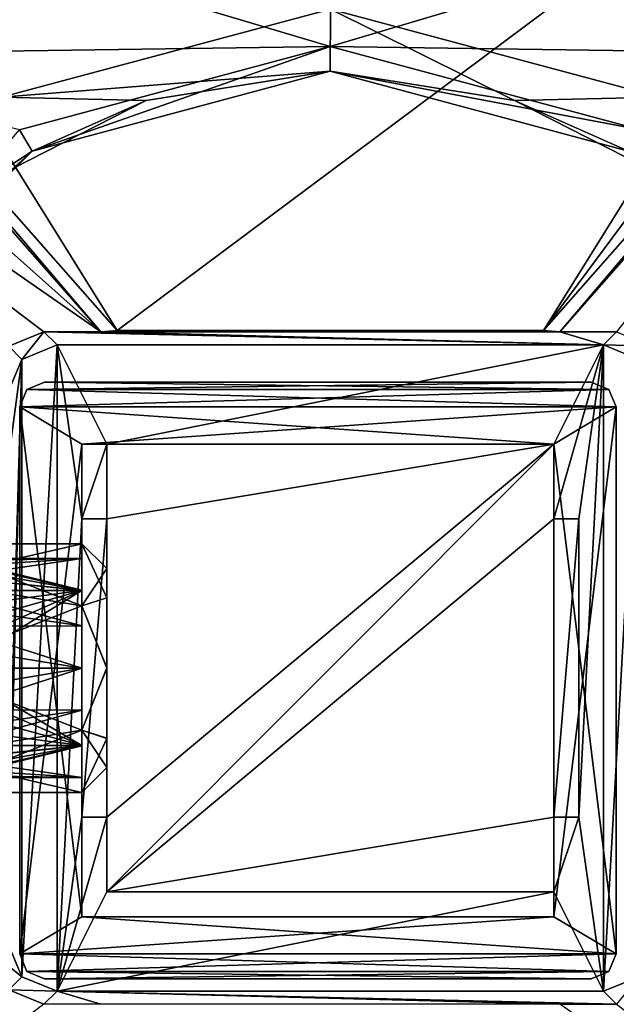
# Model space of a CAD drawing. Header units: millimetres. Extents: x -78 to 55, y -55 to 55.
# Tile 33 of 74: x -6 to 6, y -7 to 13. Entities that reach past the tile are written whole.
import ezdxf

# ---------------------------------------------------------------- set-up
doc = ezdxf.new("R2010")
doc.units = ezdxf.units.MM
doc.header["$LTSCALE"] = 81.481481
for name, color, linetype in [('130', 7, 'CONTINUOUS'), ('162', 7, 'CONTINUOUS'), ('178', 7, 'CONTINUOUS'), ('179', 7, 'CONTINUOUS'), ('180', 7, 'CONTINUOUS'), ('187', 7, 'CONTINUOUS'), ('188', 7, 'CONTINUOUS'), ('190', 7, 'CONTINUOUS'), ('195', 7, 'CONTINUOUS'), ('196', 7, 'CONTINUOUS'), ('197', 7, 'CONTINUOUS'), ('198', 7, 'CONTINUOUS'), ('209', 7, 'CONTINUOUS'), ('210', 7, 'CONTINUOUS'), ('213', 7, 'CONTINUOUS'), ('214', 7, 'CONTINUOUS'), ('215', 7, 'CONTINUOUS'), ('216', 7, 'CONTINUOUS'), ('217', 7, 'CONTINUOUS'), ('218', 7, 'CONTINUOUS'), ('219', 7, 'CONTINUOUS'), ('220', 7, 'CONTINUOUS'), ('221', 7, 'CONTINUOUS'), ('222', 7, 'CONTINUOUS'), ('223', 7, 'CONTINUOUS'), ('224', 7, 'CONTINUOUS'), ('225', 7, 'CONTINUOUS'), ('226', 7, 'CONTINUOUS'), ('227', 7, 'CONTINUOUS'), ('228', 7, 'CONTINUOUS'), ('31', 7, 'CONTINUOUS'), ('33', 7, 'CONTINUOUS'), ('34', 7, 'CONTINUOUS'), ('35', 7, 'CONTINUOUS'), ('422', 7, 'CONTINUOUS'), ('423', 7, 'CONTINUOUS'), ('424', 7, 'CONTINUOUS'), ('428', 7, 'CONTINUOUS'), ('436', 7, 'CONTINUOUS'), ('49', 7, 'CONTINUOUS'), ('60', 7, 'CONTINUOUS'), ('61', 7, 'CONTINUOUS'), ('610', 7, 'CONTINUOUS'), ('611', 7, 'CONTINUOUS'), ('612', 7, 'CONTINUOUS'), ('613', 7, 'CONTINUOUS'), ('614', 7, 'CONTINUOUS'), ('615', 7, 'CONTINUOUS'), ('616', 7, 'CONTINUOUS'), ('617', 7, 'CONTINUOUS'), ('618', 7, 'CONTINUOUS'), ('619', 7, 'CONTINUOUS'), ('620', 7, 'CONTINUOUS'), ('621', 7, 'CONTINUOUS'), ('622', 7, 'CONTINUOUS'), ('623', 7, 'CONTINUOUS')]:
    doc.layers.add(name, color=color, linetype=linetype)

msp = doc.modelspace()

# ---------------------------------------------------------------- linework, layer by layer
at = {"layer": '130', "linetype": 'CONTINUOUS'}
for points in [[(-68.5, -21, 94.35), (11.5, -21, 94.35), (-68.5, 21, 94.35), (-68.5, -21, 94.35)], [(-68.5, 21, 94.35), (11.5, -21, 94.35), (11.5, 21, 94.35), (-68.5, 21, 94.35)]]:
    msp.add_3dface(points, dxfattribs=at)
at = {"layer": '162', "linetype": 'CONTINUOUS'}
msp.add_3dface([(-5.762, -6.762, 90.35), (-18.34, -16.286, 90.35), (-6.469, -6.469, 90.35), (-5.762, -6.762, 90.35)], dxfattribs=at)
at = {"layer": '178', "linetype": 'CONTINUOUS'}
msp.add_3dface([(18.34, -16.286, 90.35), (4.619, -6.762, 90.35), (5.762, -6.762, 90.35), (18.34, -16.286, 90.35)], dxfattribs=at)
at = {"layer": '179', "linetype": 'CONTINUOUS'}
for points in [[(-4.619, -6.762, 90.35), (-5.762, -6.762, 90.35), (-5.5, -6.5, 75.35), (-4.619, -6.762, 90.35)], [(4.619, -6.762, 90.35), (-4.619, -6.762, 90.35), (-5.5, -6.5, 75.35), (4.619, -6.762, 90.35)], [(5.762, -6.762, 90.35), (4.619, -6.762, 90.35), (-5.5, -6.5, 75.35), (5.762, -6.762, 90.35)], [(5.5, -6.5, 75.35), (5.762, -6.762, 90.35), (-5.5, -6.5, 75.35), (5.5, -6.5, 75.35)]]:
    msp.add_3dface(points, dxfattribs=at)
at = {"layer": '180', "linetype": 'CONTINUOUS'}
msp.add_3dface([(5.762, -6.762, 90.35), (5.5, -6.5, 75.35), (6.207, -6.207, 75.35), (5.762, -6.762, 90.35)], dxfattribs=at)
at = {"layer": '187', "linetype": 'CONTINUOUS'}
msp.add_3dface([(4.619, 6.762, 90.35), (15.32, 18.909, 90.35), (5.762, 6.762, 90.35), (4.619, 6.762, 90.35)], dxfattribs=at)
at = {"layer": '188', "linetype": 'CONTINUOUS'}
for points in [[(15.238, 18.949, 90.85), (15.279, 18.929, 90.6), (4.619, 6.762, 90.35), (15.238, 18.949, 90.85)], [(15.238, 18.949, 90.85), (4.619, 6.762, 90.35), (14.928, 18.783, 91.546), (15.238, 18.949, 90.85)], [(15.279, 18.929, 90.6), (15.32, 18.909, 90.35), (4.619, 6.762, 90.35), (15.279, 18.929, 90.6)], [(14.928, 18.783, 91.546), (4.619, 6.762, 90.35), (14.667, 18.546, 91.768), (14.928, 18.783, 91.546)], [(14.667, 18.546, 91.768), (4.619, 6.762, 90.35), (14.377, 18.238, 91.85), (14.667, 18.546, 91.768)], [(14.377, 18.238, 91.85), (4.619, 6.762, 90.35), (4.29, 6.788, 91.85), (14.377, 18.238, 91.85)]]:
    msp.add_3dface(points, dxfattribs=at)
at = {"layer": '190', "linetype": 'CONTINUOUS'}
for points in [[(-14.377, 18.238, 91.85), (-11.75, 18.75, 91.85), (-4.29, 6.788, 91.85), (-14.377, 18.238, 91.85)], [(-11.75, 18.75, 91.85), (11.75, 18.75, 91.85), (-4.29, 6.788, 91.85), (-11.75, 18.75, 91.85)], [(11.75, 18.75, 91.85), (4.29, 6.788, 91.85), (-4.29, 6.788, 91.85), (11.75, 18.75, 91.85)], [(4.29, 6.788, 91.85), (11.75, 18.75, 91.85), (13.088, 18.621, 91.85), (4.29, 6.788, 91.85)], [(14.377, 18.238, 91.85), (4.29, 6.788, 91.85), (13.088, 18.621, 91.85), (14.377, 18.238, 91.85)]]:
    msp.add_3dface(points, dxfattribs=at)
at = {"layer": '195', "linetype": 'CONTINUOUS'}
for points in [[(-15.32, 18.909, 90.35), (-14.377, 18.238, 91.85), (-4.619, 6.762, 90.35), (-15.32, 18.909, 90.35)], [(-14.377, 18.238, 91.85), (-4.29, 6.788, 91.85), (-4.619, 6.762, 90.35), (-14.377, 18.238, 91.85)]]:
    msp.add_3dface(points, dxfattribs=at)
at = {"layer": '196', "linetype": 'CONTINUOUS'}
for points in [[(-16.997, 17.789, 90.35), (-15.32, 18.909, 90.35), (-4.619, 6.762, 90.35), (-16.997, 17.789, 90.35)], [(-18.34, 16.286, 90.35), (-16.997, 17.789, 90.35), (-4.619, 6.762, 90.35), (-18.34, 16.286, 90.35)], [(-18.34, 16.286, 90.35), (-4.619, 6.762, 90.35), (-5.762, 6.762, 90.35), (-18.34, 16.286, 90.35)], [(-6.469, 6.469, 90.35), (-18.34, 16.286, 90.35), (-5.762, 6.762, 90.35), (-6.469, 6.469, 90.35)]]:
    msp.add_3dface(points, dxfattribs=at)
at = {"layer": '197', "linetype": 'CONTINUOUS'}
for points in [[(-5.762, 6.762, 90.35), (-4.619, 6.762, 90.35), (5.5, 6.5, 75.35), (-5.762, 6.762, 90.35)], [(-5.5, 6.5, 75.35), (-5.762, 6.762, 90.35), (5.5, 6.5, 75.35), (-5.5, 6.5, 75.35)], [(-4.29, 6.788, 91.85), (4.619, 6.762, 90.35), (-4.619, 6.762, 90.35), (-4.29, 6.788, 91.85)], [(-4.619, 6.762, 90.35), (4.619, 6.762, 90.35), (5.5, 6.5, 75.35), (-4.619, 6.762, 90.35)], [(4.29, 6.788, 91.85), (4.619, 6.762, 90.35), (-4.29, 6.788, 91.85), (4.29, 6.788, 91.85)], [(4.619, 6.762, 90.35), (5.762, 6.762, 90.35), (5.5, 6.5, 75.35), (4.619, 6.762, 90.35)]]:
    msp.add_3dface(points, dxfattribs=at)
at = {"layer": '198', "linetype": 'CONTINUOUS'}
for points in [[(-6.469, 6.469, 90.35), (-5.762, 6.762, 90.35), (-6.207, 6.207, 75.35), (-6.469, 6.469, 90.35)], [(-5.762, 6.762, 90.35), (-5.5, 6.5, 75.35), (-6.207, 6.207, 75.35), (-5.762, 6.762, 90.35)], [(-6.5, 5.5, 75.35), (-6.469, 6.469, 90.35), (-6.207, 6.207, 75.35), (-6.5, 5.5, 75.35)]]:
    msp.add_3dface(points, dxfattribs=at)
at = {"layer": '209', "linetype": 'CONTINUOUS'}
for points in [[(-6.762, -5.762, 90.35), (-6.5, -5.5, 75.35), (-6.207, -6.207, 75.35), (-6.762, -5.762, 90.35)], [(-6.469, -6.469, 90.35), (-6.762, -5.762, 90.35), (-6.207, -6.207, 75.35), (-6.469, -6.469, 90.35)], [(-5.5, -6.5, 75.35), (-6.469, -6.469, 90.35), (-6.207, -6.207, 75.35), (-5.5, -6.5, 75.35)], [(-5.762, -6.762, 90.35), (-6.469, -6.469, 90.35), (-5.5, -6.5, 75.35), (-5.762, -6.762, 90.35)]]:
    msp.add_3dface(points, dxfattribs=at)
at = {"layer": '210', "linetype": 'CONTINUOUS'}
for points in [[(-5.5, 6.5, 75.35), (-5.5, -6.5, 75.35), (-6.207, -6.207, 75.35), (-5.5, 6.5, 75.35)], [(-6.207, 6.207, 75.35), (-5.5, 6.5, 75.35), (-6.207, -6.207, 75.35), (-6.207, 6.207, 75.35)], [(-5.5, -6.5, 75.35), (-5.5, 6.5, 75.35), (-5, 3, 75.35), (-5.5, -6.5, 75.35)], [(-5.5, 6.5, 75.35), (5.5, 6.5, 75.35), (-4.5, 4.5, 75.35), (-5.5, 6.5, 75.35)], [(-5.5, 6.5, 75.35), (-4.5, 4.5, 75.35), (-5, 3, 75.35), (-5.5, 6.5, 75.35)], [(-4.5, 4.5, 75.35), (5.5, 6.5, 75.35), (4.5, 4.5, 75.35), (-4.5, 4.5, 75.35)], [(4.5, 4.5, 75.35), (5.5, 6.5, 75.35), (4.5, 3, 75.35), (4.5, 4.5, 75.35)], [(4.5, 3, 75.35), (5.5, 6.5, 75.35), (5, 3, 75.35), (4.5, 3, 75.35)], [(5.5, 6.5, 75.35), (5.5, -6.5, 75.35), (5, -3, 75.35), (5.5, 6.5, 75.35)], [(5, 3, 75.35), (5.5, 6.5, 75.35), (5, -3, 75.35), (5, 3, 75.35)], [(5.5, -6.5, 75.35), (5.5, 6.5, 75.35), (6.207, 6.207, 75.35), (5.5, -6.5, 75.35)], [(-6.5, 5.5, 75.35), (-6.207, 6.207, 75.35), (-6.5, 4, 75.35), (-6.5, 5.5, 75.35)], [(-6.5, 4, 75.35), (-6.207, 6.207, 75.35), (-6.5, -4, 75.35), (-6.5, 4, 75.35)], [(-6.5, -4, 75.35), (-6.207, 6.207, 75.35), (-6.5, -5.5, 75.35), (-6.5, -4, 75.35)], [(-6.5, -5.5, 75.35), (-6.207, 6.207, 75.35), (-6.207, -6.207, 75.35), (-6.5, -5.5, 75.35)], [(6.207, -6.207, 75.35), (5.5, -6.5, 75.35), (6.207, 6.207, 75.35), (6.207, -6.207, 75.35)], [(-5, 3, 75.35), (-4.5, 4.5, 75.35), (-4.5, 3, 75.35), (-5, 3, 75.35)], [(-5, -3, 75.35), (-5.5, -6.5, 75.35), (-5, 3, 75.35), (-5, -3, 75.35)], [(-4.5, -4.5, 75.35), (-5.5, -6.5, 75.35), (-4.5, -3, 75.35), (-4.5, -4.5, 75.35)], [(-4.5, -3, 75.35), (-5.5, -6.5, 75.35), (-5, -3, 75.35), (-4.5, -3, 75.35)], [(5, -3, 75.35), (5.5, -6.5, 75.35), (4.5, -4.5, 75.35), (5, -3, 75.35)], [(4.5, -3, 75.35), (5, -3, 75.35), (4.5, -4.5, 75.35), (4.5, -3, 75.35)], [(5.5, -6.5, 75.35), (-5.5, -6.5, 75.35), (4.5, -4.5, 75.35), (5.5, -6.5, 75.35)], [(4.5, -4.5, 75.35), (-5.5, -6.5, 75.35), (-4.5, -4.5, 75.35), (4.5, -4.5, 75.35)]]:
    msp.add_3dface(points, dxfattribs=at)
at = {"layer": '213', "linetype": 'CONTINUOUS'}
for points in [[(5.762, 6.762, 90.35), (6.469, 6.469, 90.35), (5.5, 6.5, 75.35), (5.762, 6.762, 90.35)], [(5.5, 6.5, 75.35), (6.469, 6.469, 90.35), (6.207, 6.207, 75.35), (5.5, 6.5, 75.35)]]:
    msp.add_3dface(points, dxfattribs=at)
at = {"layer": '214', "linetype": 'CONTINUOUS'}
for points in [[(-4.5, 4.5, 75.35), (4.5, 4.5, 75.35), (4.5, 4.5, 91.85), (-4.5, 4.5, 75.35)], [(-4.5, 4.5, 91.85), (-4.5, 4.5, 75.35), (4.5, 4.5, 91.85), (-4.5, 4.5, 91.85)]]:
    msp.add_3dface(points, dxfattribs=at)
at = {"layer": '215', "linetype": 'CONTINUOUS'}
for points in [[(-4.5, 4.5, 91.85), (4.5, 4.5, 91.85), (-4.5, 3, 91.85), (-4.5, 4.5, 91.85)], [(-4.5, 3, 91.85), (4.5, 4.5, 91.85), (-4.5, -3, 91.85), (-4.5, 3, 91.85)], [(-4.5, -3, 91.85), (4.5, 4.5, 91.85), (-4.5, -4.5, 91.85), (-4.5, -3, 91.85)], [(-4.5, -4.5, 91.85), (4.5, 4.5, 91.85), (4.5, 3, 91.85), (-4.5, -4.5, 91.85)], [(-5, 3, 91.85), (-4.5, 3, 91.85), (-5, -3, 91.85), (-5, 3, 91.85)], [(-5, -3, 91.85), (-4.5, 3, 91.85), (-4.5, -3, 91.85), (-5, -3, 91.85)], [(4.5, -3, 91.85), (-4.5, -4.5, 91.85), (4.5, 3, 91.85), (4.5, -3, 91.85)], [(5, -3, 91.85), (4.5, -3, 91.85), (5, 3, 91.85), (5, -3, 91.85)], [(5, 3, 91.85), (4.5, -3, 91.85), (4.5, 3, 91.85), (5, 3, 91.85)], [(4.5, -4.5, 91.85), (-4.5, -4.5, 91.85), (4.5, -3, 91.85), (4.5, -4.5, 91.85)]]:
    msp.add_3dface(points, dxfattribs=at)
at = {"layer": '216', "linetype": 'CONTINUOUS'}
for points in [[(-4.5, 3, 75.35), (-4.5, 4.5, 75.35), (-4.5, 4.5, 91.85), (-4.5, 3, 75.35)], [(-4.5, 3, 75.35), (-4.5, 4.5, 91.85), (-4.5, 3, 91.85), (-4.5, 3, 75.35)]]:
    msp.add_3dface(points, dxfattribs=at)
at = {"layer": '217', "linetype": 'CONTINUOUS'}
for points in [[(-5, 3, 75.35), (-4.5, 3, 75.35), (-4.5, 3, 91.85), (-5, 3, 75.35)], [(-5, 3, 75.35), (-4.5, 3, 91.85), (-5, 3, 91.85), (-5, 3, 75.35)]]:
    msp.add_3dface(points, dxfattribs=at)
at = {"layer": '218', "linetype": 'CONTINUOUS'}
for points in [[(-5, -3, 75.35), (-5, 3, 75.35), (-5, 1.557, 79.296), (-5, -3, 75.35)], [(-5, 3, 75.35), (-5, 3, 91.85), (-5, 2.2, 80.841), (-5, 3, 75.35)], [(-5, 1.557, 79.296), (-5, 3, 75.35), (-5, 2.2, 80.841), (-5, 1.557, 79.296)], [(-5, 3, 91.85), (-5, -3, 91.85), (-5, -1.557, 82.404), (-5, 3, 91.85)], [(-5, 2.2, 80.841), (-5, 3, 91.85), (-5, 1.566, 82.395), (-5, 2.2, 80.841)], [(-5, 1.566, 82.395), (-5, 3, 91.85), (-5, 0.848, 82.88), (-5, 1.566, 82.395)], [(-5, 0.848, 82.88), (-5, 3, 91.85), (-5, 0, 83.05), (-5, 0.848, 82.88)], [(-5, 0, 83.05), (-5, 3, 91.85), (-5, -1.557, 82.404), (-5, 0, 83.05)], [(-5, 0, 78.65), (-5, -3, 75.35), (-5, 1.557, 79.296), (-5, 0, 78.65)], [(-5, -3, 75.35), (-5, 0, 78.65), (-5, -0.848, 78.82), (-5, -3, 75.35)], [(-5, -1.566, 79.305), (-5, -3, 75.35), (-5, -0.848, 78.82), (-5, -1.566, 79.305)], [(-5, -1.557, 82.404), (-5, -3, 91.85), (-5, -2.2, 80.859), (-5, -1.557, 82.404)], [(-5, -2.2, 80.859), (-5, -3, 75.35), (-5, -1.566, 79.305), (-5, -2.2, 80.859)], [(-5, -3, 91.85), (-5, -3, 75.35), (-5, -2.2, 80.859), (-5, -3, 91.85)]]:
    msp.add_3dface(points, dxfattribs=at)
at = {"layer": '219', "linetype": 'CONTINUOUS'}
for points in [[(-4.5, -3, 75.35), (-5, -3, 75.35), (-5, -3, 91.85), (-4.5, -3, 75.35)], [(-4.5, -3, 75.35), (-5, -3, 91.85), (-4.5, -3, 91.85), (-4.5, -3, 75.35)]]:
    msp.add_3dface(points, dxfattribs=at)
at = {"layer": '220', "linetype": 'CONTINUOUS'}
for points in [[(-4.5, -4.5, 75.35), (-4.5, -3, 75.35), (-4.5, -3, 91.85), (-4.5, -4.5, 75.35)], [(-4.5, -4.5, 75.35), (-4.5, -3, 91.85), (-4.5, -4.5, 91.85), (-4.5, -4.5, 75.35)]]:
    msp.add_3dface(points, dxfattribs=at)
at = {"layer": '221', "linetype": 'CONTINUOUS'}
for points in [[(4.5, -4.5, 75.35), (-4.5, -4.5, 75.35), (-4.5, -4.5, 91.85), (4.5, -4.5, 75.35)], [(4.5, -4.5, 75.35), (-4.5, -4.5, 91.85), (4.5, -4.5, 91.85), (4.5, -4.5, 75.35)]]:
    msp.add_3dface(points, dxfattribs=at)
at = {"layer": '222', "linetype": 'CONTINUOUS'}
for points in [[(4.5, -3, 75.35), (4.5, -4.5, 75.35), (4.5, -4.5, 91.85), (4.5, -3, 75.35)], [(4.5, -3, 75.35), (4.5, -4.5, 91.85), (4.5, -3, 91.85), (4.5, -3, 75.35)]]:
    msp.add_3dface(points, dxfattribs=at)
at = {"layer": '223', "linetype": 'CONTINUOUS'}
for points in [[(5, -3, 75.35), (4.5, -3, 75.35), (4.5, -3, 91.85), (5, -3, 75.35)], [(5, -3, 75.35), (4.5, -3, 91.85), (5, -3, 91.85), (5, -3, 75.35)]]:
    msp.add_3dface(points, dxfattribs=at)
at = {"layer": '224', "linetype": 'CONTINUOUS'}
for points in [[(5, 3, 75.35), (5, -3, 75.35), (5, -3, 91.85), (5, 3, 75.35)], [(5, 3, 75.35), (5, -3, 91.85), (5, 3, 91.85), (5, 3, 75.35)]]:
    msp.add_3dface(points, dxfattribs=at)
at = {"layer": '225', "linetype": 'CONTINUOUS'}
for points in [[(4.5, 3, 75.35), (5, 3, 75.35), (5, 3, 91.85), (4.5, 3, 75.35)], [(4.5, 3, 75.35), (5, 3, 91.85), (4.5, 3, 91.85), (4.5, 3, 75.35)]]:
    msp.add_3dface(points, dxfattribs=at)
at = {"layer": '226', "linetype": 'CONTINUOUS'}
for points in [[(4.5, 4.5, 75.35), (4.5, 3, 75.35), (4.5, 3, 91.85), (4.5, 4.5, 75.35)], [(4.5, 4.5, 91.85), (4.5, 4.5, 75.35), (4.5, 3, 91.85), (4.5, 4.5, 91.85)]]:
    msp.add_3dface(points, dxfattribs=at)
at = {"layer": '227', "linetype": 'CONTINUOUS'}
for points in [[(-7.597, 2.2, 80.85), (-5, 1.566, 82.395), (-7.606, 2.158, 81.279), (-7.597, 2.2, 80.85)], [(-5, 2.2, 80.841), (-5, 1.566, 82.395), (-7.597, 2.2, 80.85), (-5, 2.2, 80.841)], [(-7.588, 2.158, 80.421), (-5, 2.2, 80.841), (-7.597, 2.2, 80.85), (-7.588, 2.158, 80.421)], [(-7.579, 2.032, 80.008), (-5, 2.2, 80.841), (-7.588, 2.158, 80.421), (-7.579, 2.032, 80.008)], [(-7.571, 1.829, 79.628), (-5, 2.2, 80.841), (-7.579, 2.032, 80.008), (-7.571, 1.829, 79.628)], [(-5, 1.557, 79.296), (-5, 2.2, 80.841), (-7.571, 1.829, 79.628), (-5, 1.557, 79.296)], [(-7.615, 2.032, 81.692), (-5, 1.566, 82.395), (-7.623, 1.829, 82.072), (-7.615, 2.032, 81.692)], [(-7.606, 2.158, 81.279), (-5, 1.566, 82.395), (-7.615, 2.032, 81.692), (-7.606, 2.158, 81.279)], [(-7.623, 1.829, 82.072), (-5, 1.566, 82.395), (-7.63, 1.556, 82.406), (-7.623, 1.829, 82.072)], [(-7.564, 1.556, 79.294), (-5, 1.557, 79.296), (-7.571, 1.829, 79.628), (-7.564, 1.556, 79.294)], [(-7.63, 1.556, 82.406), (-5, 0.848, 82.88), (-7.635, 1.222, 82.679), (-7.63, 1.556, 82.406)], [(-5, 1.566, 82.395), (-5, 0.848, 82.88), (-7.63, 1.556, 82.406), (-5, 1.566, 82.395)], [(-7.558, 1.222, 79.021), (-5, 1.557, 79.296), (-7.564, 1.556, 79.294), (-7.558, 1.222, 79.021)], [(-7.553, 0.842, 78.817), (-5, 1.557, 79.296), (-7.558, 1.222, 79.021), (-7.553, 0.842, 78.817)], [(-7.551, 0.429, 78.692), (-5, 1.557, 79.296), (-7.553, 0.842, 78.817), (-7.551, 0.429, 78.692)], [(-7.55, 0, 78.65), (-5, 1.557, 79.296), (-7.551, 0.429, 78.692), (-7.55, 0, 78.65)], [(-5, 0, 78.65), (-5, 1.557, 79.296), (-7.55, 0, 78.65), (-5, 0, 78.65)], [(-7.635, 1.222, 82.679), (-5, 0.848, 82.88), (-7.64, 0.842, 82.883), (-7.635, 1.222, 82.679)], [(-7.64, 0.842, 82.883), (-5, 0, 83.05), (-7.642, 0.429, 83.008), (-7.64, 0.842, 82.883)], [(-5, 0.848, 82.88), (-5, 0, 83.05), (-7.64, 0.842, 82.883), (-5, 0.848, 82.88)], [(-7.642, 0.429, 83.008), (-5, 0, 83.05), (-7.643, 0, 83.05), (-7.642, 0.429, 83.008)]]:
    msp.add_3dface(points, dxfattribs=at)
at = {"layer": '228', "linetype": 'CONTINUOUS'}
for points in [[(-5, 0, 83.05), (-5, -1.557, 82.404), (-7.643, 0, 83.05), (-5, 0, 83.05)], [(-7.643, 0, 83.05), (-5, -1.557, 82.404), (-7.643, -0.429, 83.008), (-7.643, 0, 83.05)], [(-5, -0.848, 78.82), (-5, 0, 78.65), (-7.553, -0.842, 78.817), (-5, -0.848, 78.82)], [(-7.553, -0.842, 78.817), (-5, 0, 78.65), (-7.55, -0.429, 78.692), (-7.553, -0.842, 78.817)], [(-5, 0, 78.65), (-7.55, 0, 78.65), (-7.55, -0.429, 78.692), (-5, 0, 78.65)], [(-7.643, -0.429, 83.008), (-5, -1.557, 82.404), (-7.64, -0.842, 82.883), (-7.643, -0.429, 83.008)], [(-7.64, -0.842, 82.883), (-5, -1.557, 82.404), (-7.636, -1.222, 82.679), (-7.64, -0.842, 82.883)], [(-5, -1.566, 79.305), (-5, -0.848, 78.82), (-7.563, -1.556, 79.294), (-5, -1.566, 79.305)], [(-7.563, -1.556, 79.294), (-5, -0.848, 78.82), (-7.557, -1.222, 79.021), (-7.563, -1.556, 79.294)], [(-7.557, -1.222, 79.021), (-5, -0.848, 78.82), (-7.553, -0.842, 78.817), (-7.557, -1.222, 79.021)], [(-7.636, -1.222, 82.679), (-5, -1.557, 82.404), (-7.63, -1.556, 82.406), (-7.636, -1.222, 82.679)], [(-7.63, -1.556, 82.406), (-5, -1.557, 82.404), (-7.623, -1.829, 82.072), (-7.63, -1.556, 82.406)], [(-5, -1.557, 82.404), (-5, -2.2, 80.859), (-7.623, -1.829, 82.072), (-5, -1.557, 82.404)], [(-5, -2.2, 80.859), (-5, -1.566, 79.305), (-7.597, -2.2, 80.85), (-5, -2.2, 80.859)], [(-7.597, -2.2, 80.85), (-5, -1.566, 79.305), (-7.587, -2.158, 80.421), (-7.597, -2.2, 80.85)], [(-7.587, -2.158, 80.421), (-5, -1.566, 79.305), (-7.578, -2.032, 80.008), (-7.587, -2.158, 80.421)], [(-7.578, -2.032, 80.008), (-5, -1.566, 79.305), (-7.57, -1.829, 79.628), (-7.578, -2.032, 80.008)], [(-7.57, -1.829, 79.628), (-5, -1.566, 79.305), (-7.563, -1.556, 79.294), (-7.57, -1.829, 79.628)], [(-7.623, -1.829, 82.072), (-5, -2.2, 80.859), (-7.615, -2.032, 81.692), (-7.623, -1.829, 82.072)], [(-7.615, -2.032, 81.692), (-5, -2.2, 80.859), (-7.606, -2.158, 81.279), (-7.615, -2.032, 81.692)], [(-7.606, -2.158, 81.279), (-5, -2.2, 80.859), (-7.597, -2.2, 80.85), (-7.606, -2.158, 81.279)]]:
    msp.add_3dface(points, dxfattribs=at)
at = {"layer": '31', "linetype": 'CONTINUOUS'}
for points in [[(0.006, 13.25, 70), (-6.614, 11.481, 70), (0, 12, 67.835), (0.006, 13.25, 70)], [(3.708, 11.413, 67.835), (0.006, 13.25, 70), (0, 12, 67.835), (3.708, 11.413, 67.835)], [(6.623, 11.476, 70), (0.006, 13.25, 70), (3.708, 11.413, 67.835), (6.623, 11.476, 70)], [(0, 12, 67.835), (-6.614, 11.481, 70), (-3.708, 11.413, 67.835), (0, 12, 67.835)], [(-3.708, 11.413, 67.835), (-6.614, 11.481, 70), (-7.053, 9.708, 67.835), (-3.708, 11.413, 67.835)], [(7.053, 9.708, 67.835), (6.623, 11.476, 70), (3.708, 11.413, 67.835), (7.053, 9.708, 67.835)]]:
    msp.add_3dface(points, dxfattribs=at)
at = {"layer": '33', "linetype": 'CONTINUOUS'}
msp.add_3dface([(-10.392, -6, 57.8), (-7.053, -9.708, 67.835), (-6, -10.392, 57.8), (-10.392, -6, 57.8)], dxfattribs=at)
at = {"layer": '34', "linetype": 'CONTINUOUS'}
for points in [[(-10.392, -6, 57.8), (-6, -10.392, 57.8), (-10.824, -6.252, 57.3), (-10.392, -6, 57.8)], [(-10.824, -6.252, 57.3), (-6, -10.392, 57.8), (-6.252, -10.824, 57.3), (-10.824, -6.252, 57.3)]]:
    msp.add_3dface(points, dxfattribs=at)
at = {"layer": '35', "linetype": 'CONTINUOUS'}
for points in [[(-12.321, 12.321, 57.3), (-8.715, 15.089, 57.3), (0, 12.5, 57.3), (-12.321, 12.321, 57.3)], [(-8.715, 15.089, 57.3), (8.715, 15.089, 57.3), (0, 12.5, 57.3), (-8.715, 15.089, 57.3)], [(8.715, 15.089, 57.3), (12.321, 12.321, 57.3), (0, 12.5, 57.3), (8.715, 15.089, 57.3)], [(-6.252, 10.824, 57.3), (-12.321, 12.321, 57.3), (0, 12.5, 57.3), (-6.252, 10.824, 57.3)], [(0, 12.5, 57.3), (12.321, 12.321, 57.3), (6.252, 10.824, 57.3), (0, 12.5, 57.3)]]:
    msp.add_3dface(points, dxfattribs=at)
at = {"layer": '422', "linetype": 'CONTINUOUS'}
for points in [[(-4.5, 2, 80.85), (-5, 2.5, 80.85), (-5, 1.25, 83.015), (-4.5, 2, 80.85)], [(-4.5, 1.413, 82.266), (-4.5, 2, 80.85), (-5, 1.25, 83.015), (-4.5, 1.413, 82.266)], [(-4.5, -0.001, 82.85), (-4.5, 1.413, 82.266), (-5, 1.25, 83.015), (-4.5, -0.001, 82.85)], [(-5, -1.25, 83.015), (-4.5, -0.001, 82.85), (-5, 1.25, 83.015), (-5, -1.25, 83.015)], [(-4.5, -1.414, 82.264), (-4.5, -0.001, 82.85), (-5, -1.25, 83.015), (-4.5, -1.414, 82.264)], [(-5, -2.5, 80.85), (-4.5, -1.414, 82.264), (-5, -1.25, 83.015), (-5, -2.5, 80.85)], [(-4.5, -2, 80.85), (-4.5, -1.414, 82.264), (-5, -2.5, 80.85), (-4.5, -2, 80.85)]]:
    msp.add_3dface(points, dxfattribs=at)
at = {"layer": '423', "linetype": 'CONTINUOUS'}
for points in [[(-5, 2.5, 80.85), (-4.5, 2, 80.85), (-4.5, 1.414, 79.436), (-5, 2.5, 80.85)], [(-5, 1.25, 78.685), (-5, 2.5, 80.85), (-4.5, 1.414, 79.436), (-5, 1.25, 78.685)], [(-4.5, 0.001, 78.85), (-5, 1.25, 78.685), (-4.5, 1.414, 79.436), (-4.5, 0.001, 78.85)], [(-5, -1.25, 78.685), (-5, 1.25, 78.685), (-4.5, 0.001, 78.85), (-5, -1.25, 78.685)], [(-4.5, -1.413, 79.434), (-5, -1.25, 78.685), (-4.5, 0.001, 78.85), (-4.5, -1.413, 79.434)], [(-4.5, -2, 80.85), (-5, -2.5, 80.85), (-5, -1.25, 78.685), (-4.5, -2, 80.85)], [(-4.5, -2, 80.85), (-5, -1.25, 78.685), (-4.5, -1.413, 79.434), (-4.5, -2, 80.85)]]:
    msp.add_3dface(points, dxfattribs=at)
at = {"layer": '424', "linetype": 'CONTINUOUS'}
for points in [[(-5, 2.5, 80.85), (-5, 1.25, 78.685), (-8.2, 2.5, 80.85), (-5, 2.5, 80.85)], [(-8.2, 2.5, 80.85), (-5, 1.25, 78.685), (-8.2, 1.768, 79.082), (-8.2, 2.5, 80.85)], [(-5, 1.25, 78.685), (-8.2, 0, 78.35), (-8.2, 1.768, 79.082), (-5, 1.25, 78.685)], [(-5, 1.25, 78.685), (-5, -1.25, 78.685), (-8.2, 0, 78.35), (-5, 1.25, 78.685)], [(-8.2, 0, 78.35), (-5, -1.25, 78.685), (-8.2, -1.768, 79.082), (-8.2, 0, 78.35)], [(-5, -1.25, 78.685), (-5, -2.5, 80.85), (-8.2, -1.768, 79.082), (-5, -1.25, 78.685)], [(-8.2, -1.768, 79.082), (-5, -2.5, 80.85), (-8.2, -2.5, 80.85), (-8.2, -1.768, 79.082)]]:
    msp.add_3dface(points, dxfattribs=at)
at = {"layer": '428', "linetype": 'CONTINUOUS'}
for points in [[(-5, 1.25, 83.015), (-5, 2.5, 80.85), (-8.2, 1.768, 82.618), (-5, 1.25, 83.015)], [(-5, 2.5, 80.85), (-8.2, 2.5, 80.85), (-8.2, 1.768, 82.618), (-5, 2.5, 80.85)], [(-5, 1.25, 83.015), (-8.2, 1.768, 82.618), (-8.2, 0, 83.35), (-5, 1.25, 83.015)], [(-5, -1.25, 83.015), (-5, 1.25, 83.015), (-8.2, 0, 83.35), (-5, -1.25, 83.015)], [(-5, -1.25, 83.015), (-8.2, 0, 83.35), (-8.2, -1.768, 82.618), (-5, -1.25, 83.015)], [(-5, -2.5, 80.85), (-5, -1.25, 83.015), (-8.2, -2.5, 80.85), (-5, -2.5, 80.85)], [(-8.2, -2.5, 80.85), (-5, -1.25, 83.015), (-8.2, -1.768, 82.618), (-8.2, -2.5, 80.85)]]:
    msp.add_3dface(points, dxfattribs=at)
at = {"layer": '436', "linetype": 'CONTINUOUS'}
for points in [[(-4.5, 2, 80.85), (-4.5, 1.413, 82.266), (-4.5, -2, 80.85), (-4.5, 2, 80.85)], [(-4.5, 2, 80.85), (-4.5, -2, 80.85), (-4.5, -1.413, 79.434), (-4.5, 2, 80.85)], [(-4.5, 2, 80.85), (-4.5, -1.413, 79.434), (-4.5, 1.414, 79.436), (-4.5, 2, 80.85)], [(-4.5, -1.413, 79.434), (-4.5, 0.001, 78.85), (-4.5, 1.414, 79.436), (-4.5, -1.413, 79.434)], [(-4.5, 1.413, 82.266), (-4.5, -0.001, 82.85), (-4.5, -1.414, 82.264), (-4.5, 1.413, 82.266)], [(-4.5, 1.413, 82.266), (-4.5, -1.414, 82.264), (-4.5, -2, 80.85), (-4.5, 1.413, 82.266)]]:
    msp.add_3dface(points, dxfattribs=at)
at = {"layer": '49', "linetype": 'CONTINUOUS'}
for points in [[(-6.614, 11.481, 70), (0.006, 13.25, 70), (-6.794, 13.5, 70), (-6.614, 11.481, 70)], [(0.006, 13.25, 70), (6.623, 11.476, 70), (6.794, 13.5, 70), (0.006, 13.25, 70)]]:
    msp.add_3dface(points, dxfattribs=at)
at = {"layer": '60', "linetype": 'CONTINUOUS'}
for points in [[(-6.252, 10.824, 57.3), (0, 12.5, 57.3), (-6, 10.392, 57.8), (-6.252, 10.824, 57.3)], [(-6, 10.392, 57.8), (0, 12.5, 57.3), (0, 12, 57.8), (-6, 10.392, 57.8)], [(0, 12.5, 57.3), (6.252, 10.824, 57.3), (0, 12, 57.8), (0, 12.5, 57.3)], [(0, 12, 57.8), (6.252, 10.824, 57.3), (6, 10.392, 57.8), (0, 12, 57.8)], [(-10.392, 6, 57.8), (-6.252, 10.824, 57.3), (-6, 10.392, 57.8), (-10.392, 6, 57.8)]]:
    msp.add_3dface(points, dxfattribs=at)
at = {"layer": '61', "linetype": 'CONTINUOUS'}
for points in [[(-3.708, 11.413, 67.835), (-6, 10.392, 57.8), (0, 12, 57.8), (-3.708, 11.413, 67.835)], [(0, 12, 67.835), (-3.708, 11.413, 67.835), (0, 12, 57.8), (0, 12, 67.835)], [(3.708, 11.413, 67.835), (0, 12, 67.835), (6, 10.392, 57.8), (3.708, 11.413, 67.835)], [(0, 12, 67.835), (0, 12, 57.8), (6, 10.392, 57.8), (0, 12, 67.835)], [(-3.708, 11.413, 67.835), (-7.053, 9.708, 67.835), (-6, 10.392, 57.8), (-3.708, 11.413, 67.835)], [(7.053, 9.708, 67.835), (3.708, 11.413, 67.835), (6, 10.392, 57.8), (7.053, 9.708, 67.835)], [(-9.708, 7.053, 67.835), (-10.392, 6, 57.8), (-6, 10.392, 57.8), (-9.708, 7.053, 67.835)], [(-7.053, 9.708, 67.835), (-9.708, 7.053, 67.835), (-6, 10.392, 57.8), (-7.053, 9.708, 67.835)]]:
    msp.add_3dface(points, dxfattribs=at)
at = {"layer": '610', "linetype": 'CONTINUOUS'}
for points in [[(-5.75, 5.75, 74.35), (5.604, 5.604, 74.35), (-6.104, 5.604, 74.35), (-5.75, 5.75, 74.35)], [(5.25, 5.75, 74.35), (5.604, 5.604, 74.35), (-5.75, 5.75, 74.35), (5.25, 5.75, 74.35)], [(-6.104, 5.604, 74.35), (5.75, 5.25, 74.35), (-6.25, 5.25, 74.35), (-6.104, 5.604, 74.35)], [(5.604, 5.604, 74.35), (5.75, 5.25, 74.35), (-6.104, 5.604, 74.35), (5.604, 5.604, 74.35)], [(-6.25, 5.25, 74.35), (5.75, 5.25, 74.35), (4.5, 4.5, 74.35), (-6.25, 5.25, 74.35)], [(-6.25, -5.75, 74.35), (-6.25, 5.25, 74.35), (-5, -5, 74.35), (-6.25, -5.75, 74.35)], [(-5, 4.5, 74.35), (-6.25, 5.25, 74.35), (4.5, 4.5, 74.35), (-5, 4.5, 74.35)], [(-6.25, 5.25, 74.35), (-5, 4.5, 74.35), (-5, -5, 74.35), (-6.25, 5.25, 74.35)], [(5.75, 5.25, 74.35), (5.75, -5.75, 74.35), (4.5, 4.5, 74.35), (5.75, 5.25, 74.35)], [(4.5, 4.5, 74.35), (5.75, -5.75, 74.35), (4.5, -5, 74.35), (4.5, 4.5, 74.35)], [(5.75, -5.75, 74.35), (-6.25, -5.75, 74.35), (-5, -5, 74.35), (5.75, -5.75, 74.35)], [(4.5, -5, 74.35), (5.75, -5.75, 74.35), (-5, -5, 74.35), (4.5, -5, 74.35)], [(5.75, -5.75, 74.35), (5.604, -6.104, 74.35), (-6.25, -5.75, 74.35), (5.75, -5.75, 74.35)], [(-6.25, -5.75, 74.35), (5.604, -6.104, 74.35), (-6.104, -6.104, 74.35), (-6.25, -5.75, 74.35)], [(5.604, -6.104, 74.35), (5.25, -6.25, 74.35), (-6.104, -6.104, 74.35), (5.604, -6.104, 74.35)], [(-6.104, -6.104, 74.35), (5.25, -6.25, 74.35), (-5.75, -6.25, 74.35), (-6.104, -6.104, 74.35)]]:
    msp.add_3dface(points, dxfattribs=at)
at = {"layer": '611', "linetype": 'CONTINUOUS'}
for points in [[(5.604, -6.104, 74.35), (5.75, -5.75, 74.35), (5.604, -6.104, 75.35), (5.604, -6.104, 74.35)], [(5.604, -6.104, 75.35), (5.75, -5.75, 74.35), (5.75, -5.75, 75.35), (5.604, -6.104, 75.35)], [(5.25, -6.25, 74.35), (5.604, -6.104, 74.35), (5.25, -6.25, 75.35), (5.25, -6.25, 74.35)], [(5.25, -6.25, 75.35), (5.604, -6.104, 74.35), (5.604, -6.104, 75.35), (5.25, -6.25, 75.35)]]:
    msp.add_3dface(points, dxfattribs=at)
at = {"layer": '612', "linetype": 'CONTINUOUS'}
for points in [[(-5.75, -6.25, 74.35), (5.25, -6.25, 74.35), (-5.75, -6.25, 75.35), (-5.75, -6.25, 74.35)], [(5.25, -6.25, 74.35), (5.25, -6.25, 75.35), (-5.75, -6.25, 75.35), (5.25, -6.25, 74.35)]]:
    msp.add_3dface(points, dxfattribs=at)
at = {"layer": '613', "linetype": 'CONTINUOUS'}
for points in [[(-6.25, -5.75, 74.35), (-6.104, -6.104, 74.35), (-6.25, -5.75, 75.35), (-6.25, -5.75, 74.35)], [(-6.25, -5.75, 75.35), (-6.104, -6.104, 74.35), (-6.104, -6.104, 75.35), (-6.25, -5.75, 75.35)], [(-6.104, -6.104, 74.35), (-5.75, -6.25, 74.35), (-6.104, -6.104, 75.35), (-6.104, -6.104, 74.35)], [(-5.75, -6.25, 74.35), (-5.75, -6.25, 75.35), (-6.104, -6.104, 75.35), (-5.75, -6.25, 74.35)]]:
    msp.add_3dface(points, dxfattribs=at)
at = {"layer": '614', "linetype": 'CONTINUOUS'}
for points in [[(-6.25, 5.25, 74.35), (-6.25, -5.75, 74.35), (-6.25, 5.25, 75.35), (-6.25, 5.25, 74.35)], [(-6.25, -5.75, 74.35), (-6.25, -5.75, 75.35), (-6.25, 5.25, 75.35), (-6.25, -5.75, 74.35)]]:
    msp.add_3dface(points, dxfattribs=at)
at = {"layer": '615', "linetype": 'CONTINUOUS'}
for points in [[(-5.75, 5.75, 74.35), (-6.104, 5.604, 74.35), (-5.75, 5.75, 75.35), (-5.75, 5.75, 74.35)], [(-5.75, 5.75, 75.35), (-6.104, 5.604, 74.35), (-6.104, 5.604, 75.35), (-5.75, 5.75, 75.35)], [(-6.104, 5.604, 74.35), (-6.25, 5.25, 74.35), (-6.104, 5.604, 75.35), (-6.104, 5.604, 74.35)], [(-6.25, 5.25, 74.35), (-6.25, 5.25, 75.35), (-6.104, 5.604, 75.35), (-6.25, 5.25, 74.35)]]:
    msp.add_3dface(points, dxfattribs=at)
at = {"layer": '616', "linetype": 'CONTINUOUS'}
for points in [[(5.25, 5.75, 74.35), (-5.75, 5.75, 74.35), (5.25, 5.75, 75.35), (5.25, 5.75, 74.35)], [(-5.75, 5.75, 74.35), (-5.75, 5.75, 75.35), (5.25, 5.75, 75.35), (-5.75, 5.75, 74.35)]]:
    msp.add_3dface(points, dxfattribs=at)
at = {"layer": '617', "linetype": 'CONTINUOUS'}
for points in [[(5.604, 5.604, 74.35), (5.25, 5.75, 74.35), (5.604, 5.604, 75.35), (5.604, 5.604, 74.35)], [(5.25, 5.75, 74.35), (5.25, 5.75, 75.35), (5.604, 5.604, 75.35), (5.25, 5.75, 74.35)], [(5.75, 5.25, 74.35), (5.604, 5.604, 74.35), (5.75, 5.25, 75.35), (5.75, 5.25, 74.35)], [(5.75, 5.25, 75.35), (5.604, 5.604, 74.35), (5.604, 5.604, 75.35), (5.75, 5.25, 75.35)]]:
    msp.add_3dface(points, dxfattribs=at)
at = {"layer": '618', "linetype": 'CONTINUOUS'}
for points in [[(5.75, -5.75, 74.35), (5.75, 5.25, 74.35), (5.75, -5.75, 75.35), (5.75, -5.75, 74.35)], [(5.75, -5.75, 75.35), (5.75, 5.25, 74.35), (5.75, 5.25, 75.35), (5.75, -5.75, 75.35)]]:
    msp.add_3dface(points, dxfattribs=at)
at = {"layer": '619', "linetype": 'CONTINUOUS'}
for points in [[(-5.75, 5.75, 75.35), (-6.104, 5.604, 75.35), (5.25, 5.75, 75.35), (-5.75, 5.75, 75.35)], [(5.25, 5.75, 75.35), (-6.104, 5.604, 75.35), (5.604, 5.604, 75.35), (5.25, 5.75, 75.35)], [(-6.104, 5.604, 75.35), (-6.25, 5.25, 75.35), (5.604, 5.604, 75.35), (-6.104, 5.604, 75.35)], [(-6.25, 5.25, 75.35), (5.75, 5.25, 75.35), (5.604, 5.604, 75.35), (-6.25, 5.25, 75.35)], [(-6.25, 5.25, 75.35), (-6.25, -5.75, 75.35), (-5, 4.5, 75.35), (-6.25, 5.25, 75.35)], [(5.75, 5.25, 75.35), (-6.25, 5.25, 75.35), (-5, 4.5, 75.35), (5.75, 5.25, 75.35)], [(5.75, 5.25, 75.35), (-5, 4.5, 75.35), (4.5, 4.5, 75.35), (5.75, 5.25, 75.35)], [(5.75, -5.75, 75.35), (5.75, 5.25, 75.35), (4.5, -5, 75.35), (5.75, -5.75, 75.35)], [(4.5, -5, 75.35), (5.75, 5.25, 75.35), (4.5, 4.5, 75.35), (4.5, -5, 75.35)], [(-5, 4.5, 75.35), (-6.25, -5.75, 75.35), (-5, -5, 75.35), (-5, 4.5, 75.35)], [(-6.25, -5.75, 75.35), (5.75, -5.75, 75.35), (4.5, -5, 75.35), (-6.25, -5.75, 75.35)], [(-5, -5, 75.35), (-6.25, -5.75, 75.35), (4.5, -5, 75.35), (-5, -5, 75.35)], [(5.75, -5.75, 75.35), (-6.25, -5.75, 75.35), (-6.104, -6.104, 75.35), (5.75, -5.75, 75.35)], [(5.604, -6.104, 75.35), (5.75, -5.75, 75.35), (-6.104, -6.104, 75.35), (5.604, -6.104, 75.35)], [(-5.75, -6.25, 75.35), (5.604, -6.104, 75.35), (-6.104, -6.104, 75.35), (-5.75, -6.25, 75.35)], [(5.25, -6.25, 75.35), (5.604, -6.104, 75.35), (-5.75, -6.25, 75.35), (5.25, -6.25, 75.35)]]:
    msp.add_3dface(points, dxfattribs=at)
at = {"layer": '620', "linetype": 'CONTINUOUS'}
for points in [[(-5, 4.5, 74.35), (4.5, 4.5, 74.35), (-5, 4.5, 75.35), (-5, 4.5, 74.35)], [(-5, 4.5, 75.35), (4.5, 4.5, 74.35), (4.5, 4.5, 75.35), (-5, 4.5, 75.35)]]:
    msp.add_3dface(points, dxfattribs=at)
at = {"layer": '621', "linetype": 'CONTINUOUS'}
for points in [[(-5, -5, 74.35), (-5, 4.5, 74.35), (-5, -5, 75.35), (-5, -5, 74.35)], [(-5, 4.5, 74.35), (-5, 4.5, 75.35), (-5, -5, 75.35), (-5, 4.5, 74.35)]]:
    msp.add_3dface(points, dxfattribs=at)
at = {"layer": '622', "linetype": 'CONTINUOUS'}
for points in [[(4.5, -5, 74.35), (-5, -5, 74.35), (4.5, -5, 75.35), (4.5, -5, 74.35)], [(-5, -5, 74.35), (-5, -5, 75.35), (4.5, -5, 75.35), (-5, -5, 74.35)]]:
    msp.add_3dface(points, dxfattribs=at)
at = {"layer": '623', "linetype": 'CONTINUOUS'}
for points in [[(4.5, 4.5, 74.35), (4.5, -5, 74.35), (4.5, 4.5, 75.35), (4.5, 4.5, 74.35)], [(4.5, -5, 74.35), (4.5, -5, 75.35), (4.5, 4.5, 75.35), (4.5, -5, 74.35)]]:
    msp.add_3dface(points, dxfattribs=at)

doc.saveas('drawing.dxf')
